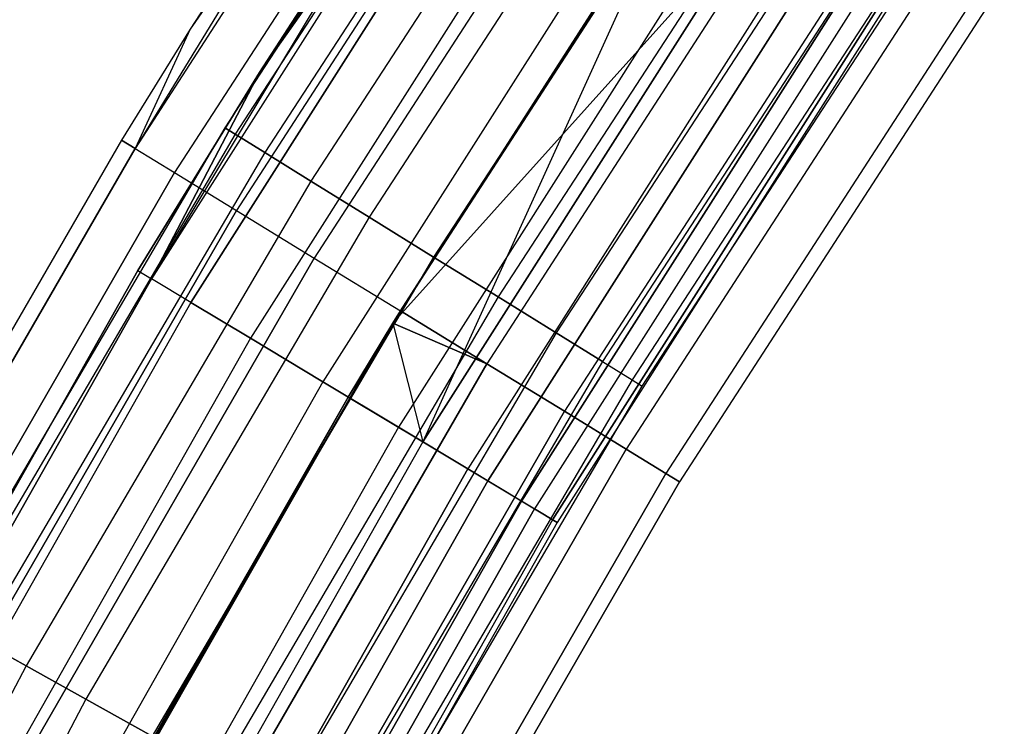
# Model space of a CAD drawing. Extents: x -135 to 135, y -135 to 135.
# Tile 141 of 207: x -65 to -59, y 36 to 40. Entities that reach past the tile are written whole.
import ezdxf

# ---------------------------------------------------------------- set-up
doc = ezdxf.new("R2010")
doc.units = 0
doc.header["$LTSCALE"] = 25.4
doc.layers.get('0').update_dxf_attribs({"linetype": 'CONTINUOUS'})

# ---------------------------------------------------------------- blocks, each defined once
blk = doc.blocks.new('SANTANA_BIURKO_A_PM_STL')
at = {"color": 0}
for p, q in [((-62.3033, 42.6444, 149), (-64.316, 39.3564, 149.618)), ((-62.3033, 42.6444, 149), (-64.316, 39.3564, 149.618)), ((-62.3033, 42.6444, 149), (-63.9794, 40.0859, 149)), ((-62.3033, 42.6444, 2), (-63.9794, 40.0859, 2)), ((-62.3033, 42.6444, 149), (-63.9794, 40.0859, 149)), ((-62.3033, 42.6444, 2), (-63.9794, 40.0859, 2)), ((-62.2226, 42.5891, 149.618), (-64.316, 39.3564, 149.618)), ((-62.2226, 42.5891, 149.618), (-64.316, 39.3564, 149.618)), ((-62.2226, 42.5891, 1.382), (-64.316, 39.3564, 1.382)), ((-62.2226, 42.5891, 1.382), (-64.316, 39.3564, 1.382)), ((-62.2226, 42.5891, 1.382), (-63.9794, 40.0859, 2)), ((-62.2226, 42.5891, 1.382), (-63.9794, 40.0859, 2)), ((-61.9881, 42.4287, 150.1756), (-64.0737, 39.2082, 150.1756)), ((-61.9881, 42.4287, 150.1756), (-64.0737, 39.2082, 150.1756)), ((-61.9881, 42.4287, 0.8244), (-64.0737, 39.2082, 0.8244)), ((-61.9881, 42.4287, 0.8244), (-64.0737, 39.2082, 0.8244)), ((-61.8748, 42.3852, 149), (-63.7663, 39.4824, 149)), ((-61.8748, 42.3852, 149), (-63.7663, 39.4824, 149)), ((-61.8748, 42.3852, 2), (-63.7663, 39.4824, 2)), ((-61.8748, 42.3852, 2), (-63.7663, 39.4824, 2)), ((-61.8142, 42.3437, 149.4635), (-63.7039, 39.4438, 149.4635)), ((-61.8142, 42.3437, 149.4635), (-63.7039, 39.4438, 149.4635)), ((-61.8142, 42.3437, 148.5365), (-63.7039, 39.4438, 148.5365)), ((-61.8142, 42.3437, 148.5365), (-63.7039, 39.4438, 148.5365)), ((-61.8142, 42.3437, 2.4635), (-63.7039, 39.4438, 2.4635)), ((-61.8142, 42.3437, 2.4635), (-63.7039, 39.4438, 2.4635)), ((-61.8142, 42.3437, 1.5365), (-63.7039, 39.4438, 1.5365)), ((-61.8142, 42.3437, 1.5365), (-63.7039, 39.4438, 1.5365)), ((-61.6385, 42.2233, 149.8817), (-63.5227, 39.3316, 149.8817)), ((-61.6385, 42.2233, 149.8817), (-63.5227, 39.3316, 149.8817)), ((-61.6385, 42.2233, 148.1183), (-63.5227, 39.3316, 148.1183)), ((-61.6385, 42.2233, 148.1183), (-63.5227, 39.3316, 148.1183)), ((-61.6385, 42.2233, 2.8817), (-63.5227, 39.3316, 2.8817)), ((-61.6385, 42.2233, 2.8817), (-63.5227, 39.3316, 2.8817)), ((-61.6385, 42.2233, 1.1183), (-63.5227, 39.3316, 1.1183)), ((-61.6385, 42.2233, 1.1183), (-63.5227, 39.3316, 1.1183)), ((-61.623, 42.1787, 150.618), (-63.6963, 38.9772, 150.618)), ((-61.623, 42.1787, 150.618), (-63.6963, 38.9772, 150.618)), ((-61.623, 42.1787, 0.382), (-63.6963, 38.9772, 0.382)), ((-61.623, 42.1787, 0.382), (-63.6963, 38.9772, 0.382)), ((-61.3647, 42.0358, 150.2135), (-63.2406, 39.1569, 150.2135)), ((-61.3647, 42.0358, 150.2135), (-63.2406, 39.1569, 150.2135)), ((-61.3647, 42.0358, 147.7865), (-63.2406, 39.1569, 147.7865)), ((-61.3647, 42.0358, 147.7865), (-63.2406, 39.1569, 147.7865)), ((-61.3647, 42.0358, 3.2135), (-63.2406, 39.1569, 3.2135)), ((-61.3647, 42.0358, 3.2135), (-63.2406, 39.1569, 3.2135)), ((-61.3647, 42.0358, 0.7865), (-63.2406, 39.1569, 0.7865)), ((-61.3647, 42.0358, 0.7865), (-63.2406, 39.1569, 0.7865)), ((-62.2258, 41.8683, 2), (-64.215, 38.5593, 1.4681)), ((-62.2258, 41.8683, 2), (-64.215, 38.5593, 1.4681)), ((-63.5557, 39.8205, 149), (-62.2258, 41.8683, 149)), ((-62.2258, 41.8683, 2), (-63.5557, 39.8205, 2)), ((-63.5557, 39.8205, 149), (-62.2258, 41.8683, 149)), ((-62.2258, 41.8683, 2), (-63.5557, 39.8205, 2)), ((-61.1629, 41.8638, 150.9021), (-63.2207, 38.6862, 150.9021)), ((-61.1629, 41.8638, 150.9021), (-63.2207, 38.6862, 150.9021)), ((-61.1629, 41.8638, 0.0979), (-63.2207, 38.6862, 0.0979)), ((-61.1629, 41.8638, 0.0979), (-63.2207, 38.6862, 0.0979)), ((-62.1449, 41.8139, 149.5319), (-64.215, 38.5593, 149.5319)), ((-62.1449, 41.8139, 149.5319), (-64.215, 38.5593, 149.5319)), ((-62.1449, 41.8139, 1.4681), (-64.215, 38.5593, 1.4681)), ((-62.1449, 41.8139, 1.4681), (-64.215, 38.5593, 1.4681)), ((-62.1449, 41.8139, 149.5319), (-63.5557, 39.8205, 149)), ((-62.1449, 41.8139, 149.5319), (-63.5557, 39.8205, 149)), ((-61.0197, 41.7995, 150.4266), (-62.8851, 38.9368, 150.4266)), ((-61.0197, 41.7995, 150.4266), (-62.8851, 38.9368, 150.4266)), ((-61.0197, 41.7995, 147.5734), (-62.8851, 38.9368, 147.5734)), ((-61.0197, 41.7995, 147.5734), (-62.8851, 38.9368, 147.5734)), ((-61.0197, 41.7995, 3.4266), (-62.8851, 38.9368, 3.4266)), ((-61.0197, 41.7995, 3.4266), (-62.8851, 38.9368, 3.4266)), ((-61.0197, 41.7995, 0.5734), (-62.8851, 38.9368, 0.5734)), ((-61.0197, 41.7995, 0.5734), (-62.8851, 38.9368, 0.5734)), ((-63.9752, 38.4153, 149.9947), (-61.9128, 41.6577, 149.9947)), ((-63.9752, 38.4153, 149.9947), (-61.9128, 41.6577, 149.9947)), ((-61.9128, 41.6577, 1.0053), (-63.9752, 38.4153, 1.0053)), ((-61.9128, 41.6577, 1.0053), (-63.9752, 38.4153, 1.0053)), ((-60.6373, 41.5375, 150.5), (-62.491, 38.6928, 150.5)), ((-60.6373, 41.5375, 150.5), (-62.491, 38.6928, 150.5)), ((-60.6373, 41.5375, 147.5), (-62.491, 38.6928, 147.5)), ((-60.6373, 41.5375, 147.5), (-62.491, 38.6928, 147.5)), ((-60.6373, 41.5375, 3.5), (-62.491, 38.6928, 3.5)), ((-60.6373, 41.5375, 3.5), (-62.491, 38.6928, 3.5)), ((-60.6373, 41.5375, 0.5), (-62.491, 38.6928, 0.5)), ((-60.6373, 41.5375, 0.5), (-62.491, 38.6928, 0.5)), ((-62.7391, 38.2891, 147.5), (-60.6529, 41.5147, 147)), ((-62.7391, 38.2891, 147.5), (-60.6529, 41.5147, 147)), ((-60.6529, 41.5147, 147), (-62.6936, 38.3636, 147)), ((-60.6529, 41.5147, 147), (-62.6936, 38.3636, 147)), ((-60.6529, 41.5147, 151), (-62.6936, 38.3636, 151)), ((-60.6529, 41.5147, 151), (-62.6936, 38.3636, 151)), ((-60.6529, 41.5147, 0), (-62.6936, 38.3636, 0)), ((-60.6529, 41.5147, 0), (-62.6936, 38.3636, 0)), ((-60.6529, 41.5147, 4), (-62.6936, 38.3636, 4)), ((-60.6529, 41.5147, 4), (-62.6936, 38.3636, 4)), ((-61.5596, 41.4201, 150.3282), (-63.6102, 38.1961, 150.3282)), ((-61.5596, 41.4201, 150.3282), (-63.6102, 38.1961, 150.3282)), ((-61.5596, 41.4201, 0.6718), (-63.6102, 38.1961, 0.6718)), ((-61.5596, 41.4201, 0.6718), (-63.6102, 38.1961, 0.6718)), ((-60.2549, 41.2756, 150.4266), (-62.0969, 38.4487, 150.4266)), ((-60.2549, 41.2756, 150.4266), (-62.0969, 38.4487, 150.4266)), ((-60.2549, 41.2756, 147.5734), (-62.0969, 38.4487, 147.5734)), ((-60.2549, 41.2756, 147.5734), (-62.0969, 38.4487, 147.5734)), ((-60.2549, 41.2756, 3.4266), (-62.0969, 38.4487, 3.4266)), ((-60.2549, 41.2756, 3.4266), (-62.0969, 38.4487, 3.4266)), ((-60.2549, 41.2756, 0.5734), (-62.0969, 38.4487, 0.5734)), ((-60.2549, 41.2756, 0.5734), (-62.0969, 38.4487, 0.5734)), ((-61.1313, 41.1318, 150.4891), (-63.1676, 37.9303, 150.4891)), ((-61.1313, 41.1318, 150.4891), (-63.1676, 37.9303, 150.4891)), ((-61.1313, 41.1318, 0.5109), (-63.1676, 37.9303, 0.5109)), ((-61.1313, 41.1318, 0.5109), (-63.1676, 37.9303, 0.5109)), ((-60.1429, 41.1657, 147.0979), (-62.1664, 38.041, 147.0979)), ((-60.1429, 41.1657, 147.0979), (-62.1664, 38.041, 147.0979)), ((-60.1429, 41.1657, 150.9021), (-62.1664, 38.041, 150.9021)), ((-60.1429, 41.1657, 150.9021), (-62.1664, 38.041, 150.9021)), ((-60.1429, 41.1657, 0.0979), (-62.1664, 38.041, 0.0979)), ((-60.1429, 41.1657, 0.0979), (-62.1664, 38.041, 0.0979)), ((-60.1429, 41.1657, 3.9021), (-62.1664, 38.041, 3.9021)), ((-60.1429, 41.1657, 3.9021), (-62.1664, 38.041, 3.9021)), ((-60.9813, 41.0309, 147.5), (-62.7391, 38.2891, 147.5)), ((-60.9813, 41.0309, 147.5), (-62.7391, 38.2891, 147.5)), ((-60.9813, 41.0309, 3.5), (-62.7391, 38.2891, 3.5)), ((-60.9813, 41.0309, 3.5), (-62.7391, 38.2891, 3.5)), ((-62.6936, 38.3636, 4), (-60.9813, 41.0309, 3.5)), ((-62.6936, 38.3636, 4), (-60.9813, 41.0309, 3.5)), ((-60.9813, 41.0309, 147.5), (-62.5566, 37.5634, 147.5975)), ((-60.9813, 41.0309, 147.5), (-62.5566, 37.5634, 147.5975)), ((-59.9099, 41.0393, 150.2135), (-61.7413, 38.2286, 150.2135)), ((-59.9099, 41.0393, 150.2135), (-61.7413, 38.2286, 150.2135)), ((-59.9099, 41.0393, 147.7865), (-61.7413, 38.2286, 147.7865)), ((-59.9099, 41.0393, 147.7865), (-61.7413, 38.2286, 147.7865)), ((-59.9099, 41.0393, 3.2135), (-61.7413, 38.2286, 3.2135)), ((-59.9099, 41.0393, 3.2135), (-61.7413, 38.2286, 3.2135)), ((-59.9099, 41.0393, 0.7865), (-61.7413, 38.2286, 0.7865)), ((-59.9099, 41.0393, 0.7865), (-61.7413, 38.2286, 0.7865)), ((-60.6834, 40.8305, 150.4564), (-62.7049, 37.6525, 150.4564)), ((-60.6834, 40.8305, 150.4564), (-62.7049, 37.6525, 150.4564)), ((-60.6834, 40.8305, 0.5436), (-62.7049, 37.6525, 0.5436)), ((-60.6834, 40.8305, 0.5436), (-62.7049, 37.6525, 0.5436)), ((-59.6828, 40.8508, 147.382), (-61.6908, 37.75, 147.382)), ((-59.6828, 40.8508, 147.382), (-61.6908, 37.75, 147.382)), ((-59.6828, 40.8508, 150.618), (-61.6908, 37.75, 150.618)), ((-59.6828, 40.8508, 150.618), (-61.6908, 37.75, 150.618)), ((-59.6828, 40.8508, 0.382), (-61.6908, 37.75, 0.382)), ((-59.6828, 40.8508, 0.382), (-61.6908, 37.75, 0.382)), ((-59.6828, 40.8508, 3.618), (-61.6908, 37.75, 3.618)), ((-59.6828, 40.8508, 3.618), (-61.6908, 37.75, 3.618)), ((-59.6362, 40.8517, 149.8817), (-61.4592, 38.0539, 149.8817)), ((-59.6362, 40.8517, 149.8817), (-61.4592, 38.0539, 149.8817)), ((-59.6362, 40.8517, 148.1183), (-61.4592, 38.0539, 148.1183)), ((-59.6362, 40.8517, 148.1183), (-61.4592, 38.0539, 148.1183)), ((-59.6362, 40.8517, 2.8817), (-61.4592, 38.0539, 2.8817)), ((-59.6362, 40.8517, 2.8817), (-61.4592, 38.0539, 2.8817)), ((-59.6362, 40.8517, 1.1183), (-61.4592, 38.0539, 1.1183)), ((-59.6362, 40.8517, 1.1183), (-61.4592, 38.0539, 1.1183)), ((-60.54, 40.734, 3.4025), (-62.7391, 38.2891, 3.5)), ((-60.54, 40.734, 3.4025), (-62.7391, 38.2891, 3.5)), ((-62.5566, 37.5634, 147.5975), (-60.54, 40.734, 147.5975)), ((-62.5566, 37.5634, 147.5975), (-60.54, 40.734, 147.5975)), ((-60.54, 40.734, 3.4025), (-62.5566, 37.5634, 3.4025)), ((-60.54, 40.734, 3.4025), (-62.5566, 37.5634, 3.4025)), ((-59.4604, 40.7313, 149.4635), (-61.2781, 37.9418, 149.4635)), ((-59.4604, 40.7313, 149.4635), (-61.2781, 37.9418, 149.4635)), ((-59.4604, 40.7313, 148.5365), (-61.2781, 37.9418, 148.5365)), ((-59.4604, 40.7313, 148.5365), (-61.2781, 37.9418, 148.5365)), ((-59.4604, 40.7313, 2.4635), (-61.2781, 37.9418, 2.4635)), ((-59.4604, 40.7313, 2.4635), (-61.2781, 37.9418, 2.4635)), ((-59.4604, 40.7313, 1.5365), (-61.2781, 37.9418, 1.5365)), ((-59.4604, 40.7313, 1.5365), (-61.2781, 37.9418, 1.5365)), ((-61.2156, 37.9031, 149), (-59.3998, 40.6898, 149)), ((-61.2156, 37.9031, 149), (-59.3998, 40.6898, 149)), ((-61.2156, 37.9031, 2), (-59.3998, 40.6898, 2)), ((-61.2156, 37.9031, 2), (-59.3998, 40.6898, 2)), ((-59.3177, 40.6008, 147.8244), (-61.3134, 37.5191, 147.8244)), ((-59.3177, 40.6008, 147.8244), (-61.3134, 37.5191, 147.8244)), ((-59.3177, 40.6008, 150.1756), (-61.3134, 37.5191, 150.1756)), ((-59.3177, 40.6008, 150.1756), (-61.3134, 37.5191, 150.1756)), ((-59.3177, 40.6008, 0.8244), (-61.3134, 37.5191, 0.8244)), ((-59.3177, 40.6008, 0.8244), (-61.3134, 37.5191, 0.8244)), ((-59.3177, 40.6008, 3.1756), (-61.3134, 37.5191, 3.1756)), ((-59.3177, 40.6008, 3.1756), (-61.3134, 37.5191, 3.1756)), ((-60.2743, 40.5552, 150.2345), (-62.2821, 37.3986, 150.2345)), ((-60.2743, 40.5552, 150.2345), (-62.2821, 37.3986, 150.2345)), ((-60.2743, 40.5552, 0.7655), (-62.2821, 37.3986, 0.7655)), ((-60.2743, 40.5552, 0.7655), (-62.2821, 37.3986, 0.7655)), ((-62.1599, 37.3252, 147.8772), (-60.156, 40.4756, 147.8772)), ((-62.1599, 37.3252, 147.8772), (-60.156, 40.4756, 147.8772)), ((-60.156, 40.4756, 3.1228), (-62.1599, 37.3252, 3.1228)), ((-60.156, 40.4756, 3.1228), (-62.1599, 37.3252, 3.1228)), ((-59.0833, 40.4404, 148.382), (-61.0711, 37.3708, 148.382)), ((-59.0833, 40.4404, 148.382), (-61.0711, 37.3708, 148.382)), ((-59.0833, 40.4404, 149.618), (-61.0711, 37.3708, 149.618)), ((-59.0833, 40.4404, 149.618), (-61.0711, 37.3708, 149.618)), ((-59.0833, 40.4404, 1.382), (-61.0711, 37.3708, 1.382)), ((-59.0833, 40.4404, 1.382), (-61.0711, 37.3708, 1.382)), ((-59.0833, 40.4404, 2.618), (-61.0711, 37.3708, 2.618)), ((-59.0833, 40.4404, 2.618), (-61.0711, 37.3708, 2.618)), ((-59.0025, 40.3851, 149), (-60.9876, 37.3197, 149)), ((-59.0025, 40.3851, 149), (-60.9876, 37.3197, 149)), ((-59.0025, 40.3851, 2), (-60.9876, 37.3197, 2)), ((-59.0025, 40.3851, 2), (-60.9876, 37.3197, 2)), ((-61.9543, 37.2018, 149.8521), (-59.957, 40.3418, 149.8521)), ((-61.9543, 37.2018, 149.8521), (-59.957, 40.3418, 149.8521)), ((-59.957, 40.3418, 1.1479), (-61.9543, 37.2018, 1.1479)), ((-59.957, 40.3418, 1.1479), (-61.9543, 37.2018, 1.1479)), ((-59.8793, 40.2895, 148.3029), (-61.874, 37.1535, 148.3029)), ((-59.8793, 40.2895, 148.3029), (-61.874, 37.1535, 148.3029)), ((-59.8793, 40.2895, 2.6971), (-61.874, 37.1535, 2.6971)), ((-59.8793, 40.2895, 2.6971), (-61.874, 37.1535, 2.6971)), ((-61.764, 37.0875, 149.359), (-59.7729, 40.2179, 149.359)), ((-61.764, 37.0875, 149.359), (-59.7729, 40.2179, 149.359)), ((-59.7729, 40.2179, 1.641), (-61.764, 37.0875, 1.641)), ((-59.7729, 40.2179, 1.641), (-61.764, 37.0875, 1.641)), ((-59.7458, 40.1997, 148.8192), (-61.736, 37.0707, 148.8192)), ((-59.7458, 40.1997, 148.8192), (-61.736, 37.0707, 148.8192)), ((-59.7458, 40.1997, 2.1808), (-61.736, 37.0707, 2.1808)), ((-59.7458, 40.1997, 2.1808), (-61.736, 37.0707, 2.1808)), ((-63.9794, 40.0859, 149), (-64.3995, 39.4075, 149)), ((-63.9794, 40.0859, 2), (-64.3995, 39.4075, 2)), ((-63.9794, 40.0859, 149), (-64.3995, 39.4075, 149)), ((-63.9794, 40.0859, 2), (-64.3995, 39.4075, 2)), ((-63.9794, 40.0859, 149), (-64.316, 39.3564, 149.618)), ((-63.9794, 40.0859, 149), (-64.316, 39.3564, 149.618)), ((-63.9794, 40.0859, 2), (-64.316, 39.3564, 1.382)), ((-63.9794, 40.0859, 2), (-64.316, 39.3564, 1.382)), ((-63.9794, 40.0859, 2), (-63.9794, 40.0859, 149)), ((-63.9794, 40.0859, 2), (-63.9794, 40.0859, 149)), ((-64.2986, 38.6095, 149), (-63.5557, 39.8205, 149)), ((-63.5557, 39.8205, 2), (-64.2986, 38.6095, 2)), ((-64.2986, 38.6095, 149), (-63.5557, 39.8205, 149)), ((-63.5557, 39.8205, 2), (-64.2986, 38.6095, 2)), ((-63.5557, 39.8205, 149), (-64.215, 38.5593, 149.5319)), ((-63.5557, 39.8205, 149), (-64.215, 38.5593, 149.5319)), ((-64.215, 38.5593, 1.4681), (-63.5557, 39.8205, 2)), ((-64.215, 38.5593, 1.4681), (-63.5557, 39.8205, 2)), ((-63.5557, 39.8205, 149), (-63.5557, 39.8205, 2)), ((-63.5557, 39.8205, 149), (-63.5557, 39.8205, 2)), ((-63.7663, 39.4824, 149), (-65.5217, 36.4953, 149)), ((-63.7663, 39.4824, 149), (-65.5217, 36.4953, 149)), ((-63.7663, 39.4824, 2), (-65.5217, 36.4953, 2)), ((-63.7663, 39.4824, 2), (-65.5217, 36.4953, 2)), ((-63.7663, 39.4824, 149), (-63.7039, 39.4438, 149.4635)), ((-63.7663, 39.4824, 149), (-63.7039, 39.4438, 149.4635)), ((-63.7039, 39.4438, 148.5365), (-63.7663, 39.4824, 149)), ((-63.7039, 39.4438, 148.5365), (-63.7663, 39.4824, 149)), ((-63.7663, 39.4824, 2), (-63.7039, 39.4438, 2.4635)), ((-63.7663, 39.4824, 2), (-63.7039, 39.4438, 2.4635)), ((-63.7039, 39.4438, 1.5365), (-63.7663, 39.4824, 2)), ((-63.7039, 39.4438, 1.5365), (-63.7663, 39.4824, 2)), ((-63.7039, 39.4438, 149.4635), (-65.4575, 36.4596, 149.4635)), ((-63.7039, 39.4438, 149.4635), (-65.4575, 36.4596, 149.4635)), ((-63.7039, 39.4438, 148.5365), (-65.4575, 36.4596, 148.5365)), ((-63.7039, 39.4438, 148.5365), (-65.4575, 36.4596, 148.5365)), ((-63.7039, 39.4438, 2.4635), (-65.4575, 36.4596, 2.4635)), ((-63.7039, 39.4438, 2.4635), (-65.4575, 36.4596, 2.4635)), ((-63.7039, 39.4438, 1.5365), (-65.4575, 36.4596, 1.5365)), ((-63.7039, 39.4438, 1.5365), (-65.4575, 36.4596, 1.5365)), ((-63.7039, 39.4438, 149.4635), (-63.5227, 39.3316, 149.8817)), ((-63.7039, 39.4438, 149.4635), (-63.5227, 39.3316, 149.8817)), ((-63.5227, 39.3316, 148.1183), (-63.7039, 39.4438, 148.5365)), ((-63.5227, 39.3316, 148.1183), (-63.7039, 39.4438, 148.5365)), ((-63.7039, 39.4438, 2.4635), (-63.5227, 39.3316, 2.8817)), ((-63.7039, 39.4438, 2.4635), (-63.5227, 39.3316, 2.8817)), ((-63.5227, 39.3316, 1.1183), (-63.7039, 39.4438, 1.5365)), ((-63.5227, 39.3316, 1.1183), (-63.7039, 39.4438, 1.5365)), ((-64.3995, 39.4075, 149), (-66.3277, 36.0678, 149)), ((-64.3995, 39.4075, 2), (-66.3277, 36.0678, 2)), ((-64.3995, 39.4075, 149), (-66.3277, 36.0678, 149)), ((-64.3995, 39.4075, 2), (-66.3277, 36.0678, 2)), ((-64.316, 39.3564, 149.618), (-64.3995, 39.4075, 149)), ((-64.316, 39.3564, 149.618), (-64.3995, 39.4075, 149)), ((-64.3995, 39.4075, 2), (-64.3995, 39.4075, 149)), ((-64.3995, 39.4075, 2), (-64.3995, 39.4075, 149)), ((-64.3995, 39.4075, 2), (-64.316, 39.3564, 1.382)), ((-64.3995, 39.4075, 2), (-64.316, 39.3564, 1.382)), ((-64.316, 39.3564, 149.618), (-66.2417, 36.0211, 149.618)), ((-64.316, 39.3564, 149.618), (-66.2417, 36.0211, 149.618)), ((-66.2417, 36.0211, 1.382), (-64.316, 39.3564, 1.382)), ((-66.2417, 36.0211, 1.382), (-64.316, 39.3564, 1.382)), ((-63.5227, 39.3316, 149.8817), (-65.2714, 36.3559, 149.8817)), ((-63.5227, 39.3316, 149.8817), (-65.2714, 36.3559, 149.8817)), ((-63.5227, 39.3316, 148.1183), (-65.2714, 36.3559, 148.1183)), ((-63.5227, 39.3316, 148.1183), (-65.2714, 36.3559, 148.1183)), ((-63.5227, 39.3316, 2.8817), (-65.2714, 36.3559, 2.8817)), ((-63.5227, 39.3316, 2.8817), (-65.2714, 36.3559, 2.8817)), ((-63.5227, 39.3316, 1.1183), (-65.2714, 36.3559, 1.1183)), ((-63.5227, 39.3316, 1.1183), (-65.2714, 36.3559, 1.1183)), ((-64.316, 39.3564, 149.618), (-64.0737, 39.2082, 150.1756)), ((-64.316, 39.3564, 149.618), (-64.0737, 39.2082, 150.1756)), ((-64.316, 39.3564, 1.382), (-64.0737, 39.2082, 0.8244)), ((-64.316, 39.3564, 1.382), (-64.0737, 39.2082, 0.8244)), ((-63.5227, 39.3316, 149.8817), (-63.2406, 39.1569, 150.2135)), ((-63.5227, 39.3316, 149.8817), (-63.2406, 39.1569, 150.2135)), ((-63.2406, 39.1569, 147.7865), (-63.5227, 39.3316, 148.1183)), ((-63.2406, 39.1569, 147.7865), (-63.5227, 39.3316, 148.1183)), ((-63.5227, 39.3316, 2.8817), (-63.2406, 39.1569, 3.2135)), ((-63.5227, 39.3316, 2.8817), (-63.2406, 39.1569, 3.2135)), ((-63.2406, 39.1569, 0.7865), (-63.5227, 39.3316, 1.1183)), ((-63.2406, 39.1569, 0.7865), (-63.5227, 39.3316, 1.1183)), ((-64.0737, 39.2082, 150.1756), (-65.9921, 35.8854, 150.1756)), ((-64.0737, 39.2082, 150.1756), (-65.9921, 35.8854, 150.1756)), ((-65.9921, 35.8854, 0.8244), (-64.0737, 39.2082, 0.8244)), ((-65.9921, 35.8854, 0.8244), (-64.0737, 39.2082, 0.8244)), ((-64.0737, 39.2082, 150.1756), (-63.6963, 38.9772, 150.618)), ((-64.0737, 39.2082, 150.1756), (-63.6963, 38.9772, 150.618)), ((-64.0737, 39.2082, 0.8244), (-63.6963, 38.9772, 0.382)), ((-64.0737, 39.2082, 0.8244), (-63.6963, 38.9772, 0.382)), ((-63.2406, 39.1569, 150.2135), (-64.9815, 36.1945, 150.2135)), ((-63.2406, 39.1569, 150.2135), (-64.9815, 36.1945, 150.2135)), ((-63.2406, 39.1569, 147.7865), (-64.9815, 36.1945, 147.7865)), ((-63.2406, 39.1569, 147.7865), (-64.9815, 36.1945, 147.7865)), ((-63.2406, 39.1569, 3.2135), (-64.9815, 36.1945, 3.2135)), ((-63.2406, 39.1569, 3.2135), (-64.9815, 36.1945, 3.2135)), ((-63.2406, 39.1569, 0.7865), (-64.9815, 36.1945, 0.7865)), ((-63.2406, 39.1569, 0.7865), (-64.9815, 36.1945, 0.7865)), ((-63.2406, 39.1569, 150.2135), (-62.8851, 38.9368, 150.4266)), ((-63.2406, 39.1569, 150.2135), (-62.8851, 38.9368, 150.4266)), ((-62.8851, 38.9368, 147.5734), (-63.2406, 39.1569, 147.7865)), ((-62.8851, 38.9368, 147.5734), (-63.2406, 39.1569, 147.7865)), ((-63.2406, 39.1569, 3.2135), (-62.8851, 38.9368, 3.4266)), ((-63.2406, 39.1569, 3.2135), (-62.8851, 38.9368, 3.4266)), ((-62.8851, 38.9368, 0.5734), (-63.2406, 39.1569, 0.7865)), ((-62.8851, 38.9368, 0.5734), (-63.2406, 39.1569, 0.7865)), ((-63.6963, 38.9772, 150.618), (-65.6034, 35.674, 150.618)), ((-63.6963, 38.9772, 150.618), (-65.6034, 35.674, 150.618)), ((-65.6034, 35.674, 0.382), (-63.6963, 38.9772, 0.382)), ((-65.6034, 35.674, 0.382), (-63.6963, 38.9772, 0.382)), ((-63.6963, 38.9772, 150.618), (-63.2207, 38.6862, 150.9021)), ((-63.6963, 38.9772, 150.618), (-63.2207, 38.6862, 150.9021)), ((-63.6963, 38.9772, 0.382), (-63.2207, 38.6862, 0.0979)), ((-63.6963, 38.9772, 0.382), (-63.2207, 38.6862, 0.0979)), ((-62.8851, 38.9368, 150.4266), (-64.6162, 35.991, 150.4266)), ((-62.8851, 38.9368, 150.4266), (-64.6162, 35.991, 150.4266)), ((-62.8851, 38.9368, 147.5734), (-64.6162, 35.991, 147.5734)), ((-62.8851, 38.9368, 147.5734), (-64.6162, 35.991, 147.5734)), ((-62.8851, 38.9368, 3.4266), (-64.6162, 35.991, 3.4266)), ((-62.8851, 38.9368, 3.4266), (-64.6162, 35.991, 3.4266)), ((-62.8851, 38.9368, 0.5734), (-64.6162, 35.991, 0.5734)), ((-62.8851, 38.9368, 0.5734), (-64.6162, 35.991, 0.5734)), ((-62.8851, 38.9368, 150.4266), (-62.491, 38.6928, 150.5)), ((-62.8851, 38.9368, 150.4266), (-62.491, 38.6928, 150.5)), ((-62.491, 38.6928, 147.5), (-62.8851, 38.9368, 147.5734)), ((-62.491, 38.6928, 147.5), (-62.8851, 38.9368, 147.5734)), ((-62.8851, 38.9368, 3.4266), (-62.491, 38.6928, 3.5)), ((-62.8851, 38.9368, 3.4266), (-62.491, 38.6928, 3.5)), ((-62.491, 38.6928, 0.5), (-62.8851, 38.9368, 0.5734)), ((-62.491, 38.6928, 0.5), (-62.8851, 38.9368, 0.5734)), ((-63.2207, 38.6862, 150.9021), (-65.1136, 35.4077, 150.9021)), ((-63.2207, 38.6862, 150.9021), (-65.1136, 35.4077, 150.9021)), ((-65.1136, 35.4077, 0.0979), (-63.2207, 38.6862, 0.0979)), ((-65.1136, 35.4077, 0.0979), (-63.2207, 38.6862, 0.0979)), ((-62.491, 38.6928, 150.5), (-64.2113, 35.7654, 150.5)), ((-62.491, 38.6928, 150.5), (-64.2113, 35.7654, 150.5)), ((-62.491, 38.6928, 147.5), (-64.2113, 35.7654, 147.5)), ((-62.491, 38.6928, 147.5), (-64.2113, 35.7654, 147.5)), ((-62.491, 38.6928, 3.5), (-64.2113, 35.7654, 3.5)), ((-62.491, 38.6928, 3.5), (-64.2113, 35.7654, 3.5)), ((-62.491, 38.6928, 0.5), (-64.2113, 35.7654, 0.5)), ((-62.491, 38.6928, 0.5), (-64.2113, 35.7654, 0.5)), ((-63.2207, 38.6862, 150.9021), (-62.6936, 38.3636, 151)), ((-63.2207, 38.6862, 150.9021), (-62.6936, 38.3636, 151)), ((-63.2207, 38.6862, 0.0979), (-62.6936, 38.3636, 0)), ((-63.2207, 38.6862, 0.0979), (-62.6936, 38.3636, 0)), ((-62.491, 38.6928, 150.5), (-62.0969, 38.4487, 150.4266)), ((-62.491, 38.6928, 150.5), (-62.0969, 38.4487, 150.4266)), ((-62.0969, 38.4487, 147.5734), (-62.491, 38.6928, 147.5)), ((-62.0969, 38.4487, 147.5734), (-62.491, 38.6928, 147.5)), ((-62.491, 38.6928, 3.5), (-62.0969, 38.4487, 3.4266)), ((-62.491, 38.6928, 3.5), (-62.0969, 38.4487, 3.4266)), ((-62.0969, 38.4487, 0.5734), (-62.491, 38.6928, 0.5)), ((-62.0969, 38.4487, 0.5734), (-62.491, 38.6928, 0.5)), ((-66.2009, 35.2483, 149), (-64.2986, 38.6095, 149)), ((-64.2986, 38.6095, 2), (-66.2009, 35.2483, 2)), ((-66.2009, 35.2483, 149), (-64.2986, 38.6095, 149)), ((-64.2986, 38.6095, 2), (-66.2009, 35.2483, 2)), ((-64.2986, 38.6095, 149), (-64.215, 38.5593, 149.5319)), ((-64.2986, 38.6095, 149), (-64.215, 38.5593, 149.5319)), ((-64.2986, 38.6095, 2), (-64.215, 38.5593, 1.4681)), ((-64.2986, 38.6095, 2), (-64.215, 38.5593, 1.4681)), ((-64.2986, 38.6095, 149), (-64.2986, 38.6095, 2)), ((-64.2986, 38.6095, 149), (-64.2986, 38.6095, 2)), ((-66.1149, 35.2024, 149.5319), (-64.215, 38.5593, 149.5319)), ((-66.1149, 35.2024, 149.5319), (-64.215, 38.5593, 149.5319)), ((-64.215, 38.5593, 1.4681), (-66.1149, 35.2024, 1.4681)), ((-64.215, 38.5593, 1.4681), (-66.1149, 35.2024, 1.4681)), ((-63.9752, 38.4153, 149.9947), (-64.215, 38.5593, 149.5319)), ((-63.9752, 38.4153, 149.9947), (-64.215, 38.5593, 149.5319)), ((-63.9752, 38.4153, 1.0053), (-64.215, 38.5593, 1.4681)), ((-63.9752, 38.4153, 1.0053), (-64.215, 38.5593, 1.4681)), ((-63.9752, 38.4153, 149.9947), (-65.8679, 35.071, 149.9947)), ((-63.9752, 38.4153, 149.9947), (-65.8679, 35.071, 149.9947)), ((-63.9752, 38.4153, 1.0053), (-65.8679, 35.071, 1.0053)), ((-63.9752, 38.4153, 1.0053), (-65.8679, 35.071, 1.0053)), ((-63.9752, 38.4153, 149.9947), (-63.6102, 38.1961, 150.3282)), ((-63.9752, 38.4153, 149.9947), (-63.6102, 38.1961, 150.3282)), ((-63.6102, 38.1961, 0.6718), (-63.9752, 38.4153, 1.0053)), ((-63.6102, 38.1961, 0.6718), (-63.9752, 38.4153, 1.0053)), ((-62.0969, 38.4487, 150.4266), (-63.8063, 35.5399, 150.4266)), ((-62.0969, 38.4487, 150.4266), (-63.8063, 35.5399, 150.4266)), ((-62.0969, 38.4487, 147.5734), (-63.8063, 35.5399, 147.5734)), ((-62.0969, 38.4487, 147.5734), (-63.8063, 35.5399, 147.5734)), ((-62.0969, 38.4487, 3.4266), (-63.8063, 35.5399, 3.4266)), ((-62.0969, 38.4487, 3.4266), (-63.8063, 35.5399, 3.4266)), ((-62.0969, 38.4487, 0.5734), (-63.8063, 35.5399, 0.5734)), ((-62.0969, 38.4487, 0.5734), (-63.8063, 35.5399, 0.5734)), ((-62.0969, 38.4487, 150.4266), (-61.7413, 38.2286, 150.2135)), ((-62.0969, 38.4487, 150.4266), (-61.7413, 38.2286, 150.2135)), ((-61.7413, 38.2286, 147.7865), (-62.0969, 38.4487, 147.5734)), ((-61.7413, 38.2286, 147.7865), (-62.0969, 38.4487, 147.5734)), ((-62.0969, 38.4487, 3.4266), (-61.7413, 38.2286, 3.2135)), ((-62.0969, 38.4487, 3.4266), (-61.7413, 38.2286, 3.2135)), ((-61.7413, 38.2286, 0.7865), (-62.0969, 38.4487, 0.5734)), ((-61.7413, 38.2286, 0.7865), (-62.0969, 38.4487, 0.5734)), ((-62.6936, 38.3636, 151), (-64.5706, 35.1124, 151)), ((-62.6936, 38.3636, 151), (-64.5706, 35.1124, 151)), ((-64.5706, 35.1124, 0), (-62.6936, 38.3636, 0)), ((-64.5706, 35.1124, 0), (-62.6936, 38.3636, 0)), ((-62.6936, 38.3636, 147), (-62.7391, 38.2891, 147)), ((-62.7391, 38.2891, 147.5), (-62.6936, 38.3636, 147)), ((-62.7391, 38.2891, 147.5), (-62.6936, 38.3636, 147)), ((-62.6936, 38.3636, 147), (-62.7391, 38.2891, 147)), ((-62.6936, 38.3636, 4), (-62.7391, 38.2891, 4)), ((-62.6936, 38.3636, 4), (-62.7391, 38.2891, 4)), ((-62.6936, 38.3636, 4), (-62.7391, 38.2891, 3.5)), ((-62.6936, 38.3636, 4), (-62.7391, 38.2891, 3.5)), ((-62.6936, 38.3636, 147), (-62.1664, 38.041, 147.0979)), ((-62.6936, 38.3636, 147), (-62.1664, 38.041, 147.0979)), ((-62.6936, 38.3636, 151), (-62.1664, 38.041, 150.9021)), ((-62.6936, 38.3636, 151), (-62.1664, 38.041, 150.9021)), ((-62.1664, 38.041, 3.9021), (-62.6936, 38.3636, 4)), ((-62.6936, 38.3636, 0), (-62.1664, 38.041, 0.0979)), ((-62.6936, 38.3636, 0), (-62.1664, 38.041, 0.0979)), ((-62.1664, 38.041, 3.9021), (-62.6936, 38.3636, 4)), ((-64.8769, 34.5433, 147.5), (-62.7391, 38.2891, 147)), ((-64.8769, 34.5433, 147.5), (-62.7391, 38.2891, 147)), ((-62.7391, 38.2891, 147), (-64.5706, 35.1124, 147)), ((-62.7391, 38.2891, 147), (-64.5706, 35.1124, 147)), ((-62.7391, 38.2891, 4), (-64.5706, 35.1124, 4)), ((-62.7391, 38.2891, 4), (-64.5706, 35.1124, 4)), ((-62.7391, 38.2891, 147.5), (-63.0126, 37.8373, 147.5)), ((-63.0126, 37.8373, 147.5), (-62.7391, 38.2891, 147)), ((-63.0126, 37.8373, 147.5), (-62.7391, 38.2891, 147)), ((-62.7391, 38.2891, 147.5), (-63.0126, 37.8373, 147.5)), ((-62.7391, 38.2891, 4), (-63.0126, 37.8373, 3.5)), ((-62.7391, 38.2891, 4), (-63.0126, 37.8373, 3.5)), ((-62.7391, 38.2891, 3.5), (-63.0126, 37.8373, 3.5)), ((-62.7391, 38.2891, 3.5), (-63.0126, 37.8373, 3.5)), ((-62.7391, 38.2891, 147.5), (-62.5566, 37.5634, 147.5975)), ((-62.7391, 38.2891, 147.5), (-62.5566, 37.5634, 147.5975)), ((-62.7391, 38.2891, 147), (-62.7391, 38.2891, 147.5)), ((-62.7391, 38.2891, 147), (-62.7391, 38.2891, 147.5)), ((-62.1664, 38.041, 147.0979), (-62.7391, 38.2891, 147)), ((-62.1664, 38.041, 147.0979), (-62.7391, 38.2891, 147)), ((-62.7391, 38.2891, 4), (-62.1664, 38.041, 3.9021)), ((-62.7391, 38.2891, 4), (-62.1664, 38.041, 3.9021)), ((-62.7391, 38.2891, 4), (-62.7391, 38.2891, 3.5)), ((-62.7391, 38.2891, 4), (-62.7391, 38.2891, 3.5)), ((-62.7391, 38.2891, 3.5), (-62.5566, 37.5634, 3.4025)), ((-62.7391, 38.2891, 3.5), (-62.5566, 37.5634, 3.4025)), ((-61.7413, 38.2286, 150.2135), (-63.441, 35.3364, 150.2135)), ((-61.7413, 38.2286, 150.2135), (-63.441, 35.3364, 150.2135)), ((-61.7413, 38.2286, 147.7865), (-63.441, 35.3364, 147.7865)), ((-61.7413, 38.2286, 147.7865), (-63.441, 35.3364, 147.7865)), ((-61.7413, 38.2286, 3.2135), (-63.441, 35.3364, 3.2135)), ((-61.7413, 38.2286, 3.2135), (-63.441, 35.3364, 3.2135)), ((-61.7413, 38.2286, 0.7865), (-63.441, 35.3364, 0.7865)), ((-61.7413, 38.2286, 0.7865), (-63.441, 35.3364, 0.7865)), ((-61.7413, 38.2286, 150.2135), (-61.4592, 38.0539, 149.8817)), ((-61.7413, 38.2286, 150.2135), (-61.4592, 38.0539, 149.8817)), ((-61.4592, 38.0539, 148.1183), (-61.7413, 38.2286, 147.7865)), ((-61.4592, 38.0539, 148.1183), (-61.7413, 38.2286, 147.7865)), ((-61.7413, 38.2286, 3.2135), (-61.4592, 38.0539, 2.8817)), ((-61.7413, 38.2286, 3.2135), (-61.4592, 38.0539, 2.8817)), ((-61.4592, 38.0539, 1.1183), (-61.7413, 38.2286, 0.7865)), ((-61.4592, 38.0539, 1.1183), (-61.7413, 38.2286, 0.7865)), ((-63.6102, 38.1961, 150.3282), (-65.4922, 34.8709, 150.3282)), ((-63.6102, 38.1961, 150.3282), (-65.4922, 34.8709, 150.3282)), ((-63.6102, 38.1961, 0.6718), (-65.4922, 34.8709, 0.6718)), ((-63.6102, 38.1961, 0.6718), (-65.4922, 34.8709, 0.6718)), ((-63.6102, 38.1961, 150.3282), (-63.1676, 37.9303, 150.4891)), ((-63.6102, 38.1961, 150.3282), (-63.1676, 37.9303, 150.4891)), ((-63.1676, 37.9303, 0.5109), (-63.6102, 38.1961, 0.6718)), ((-63.1676, 37.9303, 0.5109), (-63.6102, 38.1961, 0.6718)), ((-62.1664, 38.041, 147.0979), (-64.0277, 34.8172, 147.0979)), ((-62.1664, 38.041, 147.0979), (-64.0277, 34.8172, 147.0979)), ((-62.1664, 38.041, 150.9021), (-64.0277, 34.8172, 150.9021)), ((-62.1664, 38.041, 150.9021), (-64.0277, 34.8172, 150.9021)), ((-64.0277, 34.8172, 3.9021), (-62.1664, 38.041, 3.9021)), ((-64.0277, 34.8172, 3.9021), (-62.1664, 38.041, 3.9021)), ((-64.0277, 34.8172, 0.0979), (-62.1664, 38.041, 0.0979)), ((-64.0277, 34.8172, 0.0979), (-62.1664, 38.041, 0.0979)), ((-61.4592, 38.0539, 149.8817), (-63.1511, 35.1749, 149.8817)), ((-61.4592, 38.0539, 149.8817), (-63.1511, 35.1749, 149.8817)), ((-61.4592, 38.0539, 148.1183), (-63.1511, 35.1749, 148.1183)), ((-61.4592, 38.0539, 148.1183), (-63.1511, 35.1749, 148.1183)), ((-61.4592, 38.0539, 2.8817), (-63.1511, 35.1749, 2.8817)), ((-61.4592, 38.0539, 2.8817), (-63.1511, 35.1749, 2.8817)), ((-61.4592, 38.0539, 1.1183), (-63.1511, 35.1749, 1.1183)), ((-61.4592, 38.0539, 1.1183), (-63.1511, 35.1749, 1.1183)), ((-61.6908, 37.75, 147.382), (-62.1664, 38.041, 147.0979)), ((-62.1664, 38.041, 150.9021), (-61.6908, 37.75, 150.618)), ((-61.6908, 37.75, 147.382), (-62.1664, 38.041, 147.0979)), ((-62.1664, 38.041, 150.9021), (-61.6908, 37.75, 150.618)), ((-61.6908, 37.75, 3.618), (-62.1664, 38.041, 3.9021)), ((-62.1664, 38.041, 0.0979), (-61.6908, 37.75, 0.382)), ((-62.1664, 38.041, 0.0979), (-61.6908, 37.75, 0.382)), ((-61.6908, 37.75, 3.618), (-62.1664, 38.041, 3.9021)), ((-61.4592, 38.0539, 149.8817), (-61.2781, 37.9418, 149.4635)), ((-61.4592, 38.0539, 149.8817), (-61.2781, 37.9418, 149.4635)), ((-61.4592, 38.0539, 148.1183), (-61.2781, 37.9418, 148.5365)), ((-61.4592, 38.0539, 148.1183), (-61.2781, 37.9418, 148.5365)), ((-61.4592, 38.0539, 2.8817), (-61.2781, 37.9418, 2.4635)), ((-61.4592, 38.0539, 2.8817), (-61.2781, 37.9418, 2.4635)), ((-61.4592, 38.0539, 1.1183), (-61.2781, 37.9418, 1.5365)), ((-61.4592, 38.0539, 1.1183), (-61.2781, 37.9418, 1.5365)), ((-63.1676, 37.9303, 150.4891), (-65.0365, 34.6283, 150.4891)), ((-63.1676, 37.9303, 150.4891), (-65.0365, 34.6283, 150.4891)), ((-63.1676, 37.9303, 0.5109), (-65.0365, 34.6283, 0.5109)), ((-63.1676, 37.9303, 0.5109), (-65.0365, 34.6283, 0.5109)), ((-63.1676, 37.9303, 150.4891), (-62.7049, 37.6525, 150.4564)), ((-63.1676, 37.9303, 150.4891), (-62.7049, 37.6525, 150.4564)), ((-62.7049, 37.6525, 0.5436), (-63.1676, 37.9303, 0.5109)), ((-62.7049, 37.6525, 0.5436), (-63.1676, 37.9303, 0.5109)), ((-61.2781, 37.9418, 149.4635), (-62.9649, 35.0712, 149.4635)), ((-61.2781, 37.9418, 149.4635), (-62.9649, 35.0712, 149.4635)), ((-61.2781, 37.9418, 148.5365), (-62.9649, 35.0712, 148.5365)), ((-61.2781, 37.9418, 148.5365), (-62.9649, 35.0712, 148.5365)), ((-61.2781, 37.9418, 2.4635), (-62.9649, 35.0712, 2.4635)), ((-61.2781, 37.9418, 2.4635), (-62.9649, 35.0712, 2.4635)), ((-61.2781, 37.9418, 1.5365), (-62.9649, 35.0712, 1.5365)), ((-61.2781, 37.9418, 1.5365), (-62.9649, 35.0712, 1.5365)), ((-61.2781, 37.9418, 149.4635), (-61.2156, 37.9031, 149)), ((-61.2781, 37.9418, 149.4635), (-61.2156, 37.9031, 149)), ((-61.2781, 37.9418, 148.5365), (-61.2156, 37.9031, 149)), ((-61.2781, 37.9418, 148.5365), (-61.2156, 37.9031, 149)), ((-61.2781, 37.9418, 2.4635), (-61.2156, 37.9031, 2)), ((-61.2781, 37.9418, 2.4635), (-61.2156, 37.9031, 2)), ((-61.2781, 37.9418, 1.5365), (-61.2156, 37.9031, 2)), ((-61.2781, 37.9418, 1.5365), (-61.2156, 37.9031, 2)), ((-62.9008, 35.0355, 149), (-61.2156, 37.9031, 149)), ((-62.9008, 35.0355, 149), (-61.2156, 37.9031, 149)), ((-62.9008, 35.0355, 2), (-61.2156, 37.9031, 2)), ((-62.9008, 35.0355, 2), (-61.2156, 37.9031, 2)), ((-63.0126, 37.8373, 147.5), (-64.8769, 34.5433, 147.5)), ((-63.0126, 37.8373, 147.5), (-64.8769, 34.5433, 147.5)), ((-63.0126, 37.8373, 3.5), (-64.8769, 34.5433, 3.5)), ((-63.0126, 37.8373, 3.5), (-64.8769, 34.5433, 3.5)), ((-64.5706, 35.1124, 4), (-63.0126, 37.8373, 3.5)), ((-64.5706, 35.1124, 4), (-63.0126, 37.8373, 3.5)), ((-63.0126, 37.8373, 147.5), (-62.5566, 37.5634, 147.5975)), ((-63.0126, 37.8373, 147.5), (-62.5566, 37.5634, 147.5975)), ((-63.0126, 37.8373, 3.5), (-62.5566, 37.5634, 3.4025)), ((-63.0126, 37.8373, 3.5), (-62.5566, 37.5634, 3.4025)), ((-61.6908, 37.75, 147.382), (-63.5379, 34.5508, 147.382)), ((-61.6908, 37.75, 147.382), (-63.5379, 34.5508, 147.382)), ((-61.6908, 37.75, 150.618), (-63.5379, 34.5508, 150.618)), ((-61.6908, 37.75, 150.618), (-63.5379, 34.5508, 150.618)), ((-63.5379, 34.5508, 3.618), (-61.6908, 37.75, 3.618)), ((-63.5379, 34.5508, 3.618), (-61.6908, 37.75, 3.618)), ((-63.5379, 34.5508, 0.382), (-61.6908, 37.75, 0.382)), ((-63.5379, 34.5508, 0.382), (-61.6908, 37.75, 0.382)), ((-61.3134, 37.5191, 147.8244), (-61.6908, 37.75, 147.382)), ((-61.6908, 37.75, 150.618), (-61.3134, 37.5191, 150.1756)), ((-61.3134, 37.5191, 147.8244), (-61.6908, 37.75, 147.382)), ((-61.6908, 37.75, 150.618), (-61.3134, 37.5191, 150.1756)), ((-61.3134, 37.5191, 3.1756), (-61.6908, 37.75, 3.618)), ((-61.6908, 37.75, 0.382), (-61.3134, 37.5191, 0.8244)), ((-61.6908, 37.75, 0.382), (-61.3134, 37.5191, 0.8244)), ((-61.3134, 37.5191, 3.1756), (-61.6908, 37.75, 3.618)), ((-62.7049, 37.6525, 150.4564), (-64.56, 34.3746, 150.4564)), ((-62.7049, 37.6525, 150.4564), (-64.56, 34.3746, 150.4564)), ((-62.7049, 37.6525, 0.5436), (-64.56, 34.3746, 0.5436)), ((-62.7049, 37.6525, 0.5436), (-64.56, 34.3746, 0.5436)), ((-62.7049, 37.6525, 150.4564), (-62.2821, 37.3986, 150.2345)), ((-62.7049, 37.6525, 150.4564), (-62.2821, 37.3986, 150.2345)), ((-62.2821, 37.3986, 0.7655), (-62.7049, 37.6525, 0.5436)), ((-62.2821, 37.3986, 0.7655), (-62.7049, 37.6525, 0.5436)), ((-62.5566, 37.5634, 147.5975), (-64.4074, 34.2933, 147.5975)), ((-62.5566, 37.5634, 147.5975), (-64.4074, 34.2933, 147.5975)), ((-62.5566, 37.5634, 3.4025), (-64.4074, 34.2933, 3.4025)), ((-62.5566, 37.5634, 3.4025), (-64.4074, 34.2933, 3.4025)), ((-62.5566, 37.5634, 147.5975), (-62.1599, 37.3252, 147.8772)), ((-62.5566, 37.5634, 147.5975), (-62.1599, 37.3252, 147.8772)), ((-62.5566, 37.5634, 3.4025), (-62.1599, 37.3252, 3.1228)), ((-62.5566, 37.5634, 3.4025), (-62.1599, 37.3252, 3.1228)), ((-61.3134, 37.5191, 147.8244), (-63.1492, 34.3394, 147.8244)), ((-61.3134, 37.5191, 147.8244), (-63.1492, 34.3394, 147.8244)), ((-61.3134, 37.5191, 150.1756), (-63.1492, 34.3394, 150.1756)), ((-61.3134, 37.5191, 150.1756), (-63.1492, 34.3394, 150.1756)), ((-63.1492, 34.3394, 3.1756), (-61.3134, 37.5191, 3.1756)), ((-63.1492, 34.3394, 3.1756), (-61.3134, 37.5191, 3.1756)), ((-63.1492, 34.3394, 0.8244), (-61.3134, 37.5191, 0.8244)), ((-63.1492, 34.3394, 0.8244), (-61.3134, 37.5191, 0.8244)), ((-61.0711, 37.3708, 148.382), (-61.3134, 37.5191, 147.8244)), ((-61.3134, 37.5191, 150.1756), (-61.0711, 37.3708, 149.618)), ((-61.0711, 37.3708, 148.382), (-61.3134, 37.5191, 147.8244)), ((-61.3134, 37.5191, 150.1756), (-61.0711, 37.3708, 149.618)), ((-61.0711, 37.3708, 2.618), (-61.3134, 37.5191, 3.1756)), ((-61.3134, 37.5191, 0.8244), (-61.0711, 37.3708, 1.382)), ((-61.3134, 37.5191, 0.8244), (-61.0711, 37.3708, 1.382)), ((-61.0711, 37.3708, 2.618), (-61.3134, 37.5191, 3.1756)), ((-64.1248, 34.1428, 150.2345), (-62.2821, 37.3986, 150.2345)), ((-64.1248, 34.1428, 150.2345), (-62.2821, 37.3986, 150.2345)), ((-62.2821, 37.3986, 0.7655), (-64.1248, 34.1428, 0.7655)), ((-62.2821, 37.3986, 0.7655), (-64.1248, 34.1428, 0.7655)), ((-61.9543, 37.2018, 149.8521), (-62.2821, 37.3986, 150.2345)), ((-61.9543, 37.2018, 149.8521), (-62.2821, 37.3986, 150.2345)), ((-61.9543, 37.2018, 1.1479), (-62.2821, 37.3986, 0.7655)), ((-61.9543, 37.2018, 1.1479), (-62.2821, 37.3986, 0.7655)), ((-63.9989, 34.0758, 147.8772), (-62.1599, 37.3252, 147.8772)), ((-63.9989, 34.0758, 147.8772), (-62.1599, 37.3252, 147.8772)), ((-62.1599, 37.3252, 3.1228), (-63.9989, 34.0758, 3.1228)), ((-62.1599, 37.3252, 3.1228), (-63.9989, 34.0758, 3.1228)), ((-61.0711, 37.3708, 148.382), (-62.8996, 34.2037, 148.382)), ((-61.0711, 37.3708, 148.382), (-62.8996, 34.2037, 148.382)), ((-61.0711, 37.3708, 149.618), (-62.8996, 34.2037, 149.618)), ((-61.0711, 37.3708, 149.618), (-62.8996, 34.2037, 149.618)), ((-62.8996, 34.2037, 2.618), (-61.0711, 37.3708, 2.618)), ((-62.8996, 34.2037, 2.618), (-61.0711, 37.3708, 2.618)), ((-62.8996, 34.2037, 1.382), (-61.0711, 37.3708, 1.382)), ((-62.8996, 34.2037, 1.382), (-61.0711, 37.3708, 1.382)), ((-60.9876, 37.3197, 149), (-62.8136, 34.157, 149)), ((-60.9876, 37.3197, 149), (-62.8136, 34.157, 149)), ((-62.8136, 34.157, 2), (-60.9876, 37.3197, 2)), ((-62.8136, 34.157, 2), (-60.9876, 37.3197, 2)), ((-62.1599, 37.3252, 147.8772), (-61.874, 37.1535, 148.3029)), ((-62.1599, 37.3252, 147.8772), (-61.874, 37.1535, 148.3029)), ((-62.1599, 37.3252, 3.1228), (-61.874, 37.1535, 2.6971)), ((-62.1599, 37.3252, 3.1228), (-61.874, 37.1535, 2.6971)), ((-60.9876, 37.3197, 149), (-61.0711, 37.3708, 148.382)), ((-61.0711, 37.3708, 149.618), (-60.9876, 37.3197, 149)), ((-60.9876, 37.3197, 149), (-61.0711, 37.3708, 148.382)), ((-61.0711, 37.3708, 149.618), (-60.9876, 37.3197, 149)), ((-60.9876, 37.3197, 2), (-61.0711, 37.3708, 2.618)), ((-61.0711, 37.3708, 1.382), (-60.9876, 37.3197, 2)), ((-61.0711, 37.3708, 1.382), (-60.9876, 37.3197, 2)), ((-60.9876, 37.3197, 2), (-61.0711, 37.3708, 2.618)), ((-63.7872, 33.9631, 149.8521), (-61.9543, 37.2018, 149.8521)), ((-63.7872, 33.9631, 149.8521), (-61.9543, 37.2018, 149.8521)), ((-61.9543, 37.2018, 1.1479), (-63.7872, 33.9631, 1.1479)), ((-61.9543, 37.2018, 1.1479), (-63.7872, 33.9631, 1.1479)), ((-61.764, 37.0875, 149.359), (-61.9543, 37.2018, 149.8521)), ((-61.764, 37.0875, 149.359), (-61.9543, 37.2018, 149.8521)), ((-61.764, 37.0875, 1.641), (-61.9543, 37.2018, 1.1479)), ((-61.764, 37.0875, 1.641), (-61.9543, 37.2018, 1.1479)), ((-63.7045, 33.9191, 148.3029), (-61.874, 37.1535, 148.3029)), ((-63.7045, 33.9191, 148.3029), (-61.874, 37.1535, 148.3029)), ((-61.874, 37.1535, 2.6971), (-63.7045, 33.9191, 2.6971)), ((-61.874, 37.1535, 2.6971), (-63.7045, 33.9191, 2.6971)), ((-61.736, 37.0707, 148.8192), (-61.874, 37.1535, 148.3029)), ((-61.736, 37.0707, 148.8192), (-61.874, 37.1535, 148.3029)), ((-61.874, 37.1535, 2.6971), (-61.736, 37.0707, 2.1808)), ((-61.874, 37.1535, 2.6971), (-61.736, 37.0707, 2.1808)), ((-61.764, 37.0875, 149.359), (-63.5913, 33.8588, 149.359)), ((-61.764, 37.0875, 149.359), (-63.5913, 33.8588, 149.359)), ((-61.764, 37.0875, 1.641), (-63.5913, 33.8588, 1.641)), ((-61.764, 37.0875, 1.641), (-63.5913, 33.8588, 1.641)), ((-61.764, 37.0875, 149.359), (-61.736, 37.0707, 148.8192)), ((-61.764, 37.0875, 149.359), (-61.736, 37.0707, 148.8192)), ((-61.736, 37.0707, 2.1808), (-61.764, 37.0875, 1.641)), ((-61.736, 37.0707, 2.1808), (-61.764, 37.0875, 1.641)), ((-61.736, 37.0707, 148.8192), (-63.5625, 33.8435, 148.8192)), ((-61.736, 37.0707, 148.8192), (-63.5625, 33.8435, 148.8192)), ((-61.736, 37.0707, 2.1808), (-63.5625, 33.8435, 2.1808)), ((-61.736, 37.0707, 2.1808), (-63.5625, 33.8435, 2.1808)), ((-65.2714, 36.3559, 149.8817), (-64.9815, 36.1945, 150.2135)), ((-65.2714, 36.3559, 149.8817), (-64.9815, 36.1945, 150.2135)), ((-64.9815, 36.1945, 147.7865), (-65.2714, 36.3559, 148.1183)), ((-64.9815, 36.1945, 147.7865), (-65.2714, 36.3559, 148.1183)), ((-65.2714, 36.3559, 2.8817), (-64.9815, 36.1945, 3.2135)), ((-65.2714, 36.3559, 2.8817), (-64.9815, 36.1945, 3.2135)), ((-64.9815, 36.1945, 0.7865), (-65.2714, 36.3559, 1.1183)), ((-64.9815, 36.1945, 0.7865), (-65.2714, 36.3559, 1.1183)), ((-64.9815, 36.1945, 150.2135), (-66.5837, 33.1548, 150.2135)), ((-64.9815, 36.1945, 150.2135), (-66.5837, 33.1548, 150.2135)), ((-64.9815, 36.1945, 147.7865), (-66.5837, 33.1548, 147.7865)), ((-64.9815, 36.1945, 147.7865), (-66.5837, 33.1548, 147.7865)), ((-64.9815, 36.1945, 3.2135), (-66.5837, 33.1548, 3.2135)), ((-64.9815, 36.1945, 3.2135), (-66.5837, 33.1548, 3.2135)), ((-64.9815, 36.1945, 0.7865), (-66.5837, 33.1548, 0.7865)), ((-64.9815, 36.1945, 0.7865), (-66.5837, 33.1548, 0.7865)), ((-64.9815, 36.1945, 150.2135), (-64.6162, 35.991, 150.4266)), ((-64.9815, 36.1945, 150.2135), (-64.6162, 35.991, 150.4266)), ((-64.6162, 35.991, 147.5734), (-64.9815, 36.1945, 147.7865)), ((-64.6162, 35.991, 147.5734), (-64.9815, 36.1945, 147.7865)), ((-64.9815, 36.1945, 3.2135), (-64.6162, 35.991, 3.4266)), ((-64.9815, 36.1945, 3.2135), (-64.6162, 35.991, 3.4266)), ((-64.6162, 35.991, 0.5734), (-64.9815, 36.1945, 0.7865)), ((-64.6162, 35.991, 0.5734), (-64.9815, 36.1945, 0.7865)), ((-64.6162, 35.991, 150.4266), (-66.2094, 32.9684, 150.4266)), ((-64.6162, 35.991, 150.4266), (-66.2094, 32.9684, 150.4266)), ((-64.6162, 35.991, 147.5734), (-66.2094, 32.9684, 147.5734)), ((-64.6162, 35.991, 147.5734), (-66.2094, 32.9684, 147.5734)), ((-64.6162, 35.991, 3.4266), (-66.2094, 32.9684, 3.4266)), ((-64.6162, 35.991, 3.4266), (-66.2094, 32.9684, 3.4266)), ((-64.6162, 35.991, 0.5734), (-66.2094, 32.9684, 0.5734)), ((-64.6162, 35.991, 0.5734), (-66.2094, 32.9684, 0.5734)), ((-64.6162, 35.991, 150.4266), (-64.2113, 35.7654, 150.5)), ((-64.6162, 35.991, 150.4266), (-64.2113, 35.7654, 150.5)), ((-64.2113, 35.7654, 147.5), (-64.6162, 35.991, 147.5734)), ((-64.2113, 35.7654, 147.5), (-64.6162, 35.991, 147.5734)), ((-64.6162, 35.991, 3.4266), (-64.2113, 35.7654, 3.5)), ((-64.6162, 35.991, 3.4266), (-64.2113, 35.7654, 3.5)), ((-64.2113, 35.7654, 0.5), (-64.6162, 35.991, 0.5734)), ((-64.2113, 35.7654, 0.5), (-64.6162, 35.991, 0.5734))]:
    blk.add_line(p, q, dxfattribs=at)

msp = doc.modelspace()

# ---------------------------------------------------------------- block references
at = {"color": 253}
msp.add_blockref('SANTANA_BIURKO_A_PM_STL', (0, 0), dxfattribs=at)

doc.saveas('drawing.dxf')
